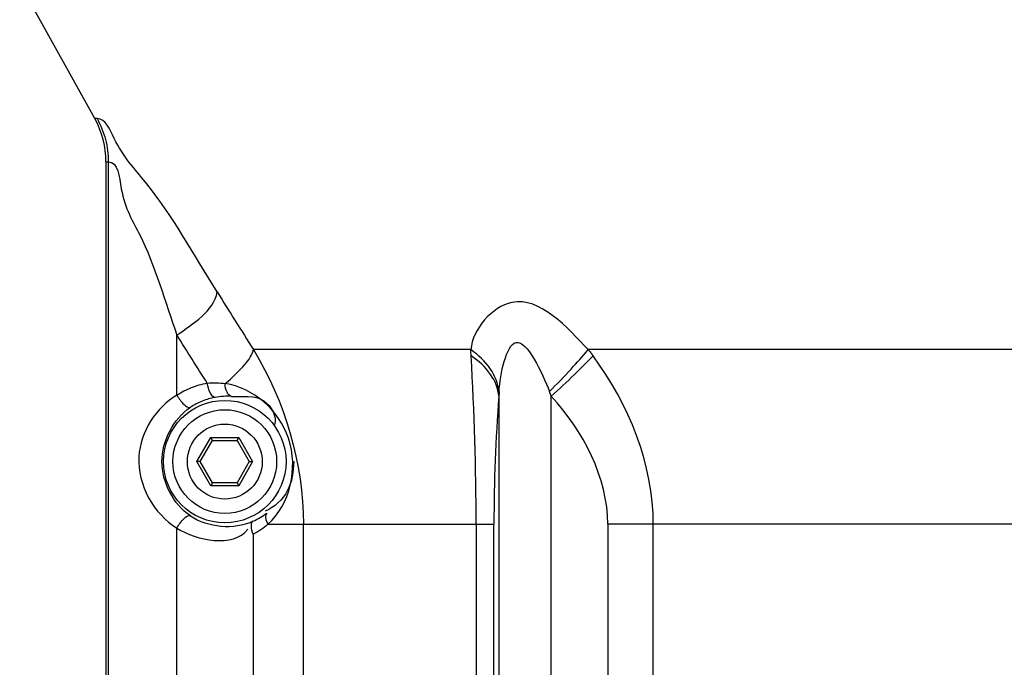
# Paper-space layout 'Sheet' of a CAD drawing. Header units: inches. Extents: x 0.2 to 10.8, y 0.2 to 8.3.
# Tile 247 of 256: x 3.152 to 3.426, y 6.487 to 6.667. Entities that reach past the tile are written whole.
import ezdxf

# ---------------------------------------------------------------- set-up
doc = ezdxf.new("R2010")
doc.units = ezdxf.units.IN
doc.header["$MEASUREMENT"] = 0
doc.layers.get('0').update_dxf_attribs({"lineweight": 5})

psp = doc.layouts.new('Sheet')

# ---------------------------------------------------------------- linework, layer by layer
at = {"color": 0, "linetype": 'ByBlock', "lineweight": -3}
for p, q in [((3.173253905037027, 6.639880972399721), (3.152408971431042, 6.677486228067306)), ((3.173901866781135, 6.639880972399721), (3.173260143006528, 6.639880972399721)), ((3.176363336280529, 6.627857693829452), (3.176363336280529, 6.292471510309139)), ((3.176369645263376, 6.627857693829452), (3.177005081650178, 6.627857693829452)), ((3.177005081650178, 6.627857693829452), (3.177005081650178, 6.292471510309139)), ((3.196064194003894, 6.563076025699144), (3.196064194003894, 6.579708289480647)), ((3.277685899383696, 6.57570846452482), (3.217324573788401, 6.57570846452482)), ((3.446062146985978, 6.57570846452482), (3.310291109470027, 6.57570846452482)), ((3.285483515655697, 6.562756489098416), (3.285483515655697, 6.182346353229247)), ((3.300028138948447, 6.182346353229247), (3.300028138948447, 6.562756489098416)), ((3.201639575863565, 6.544629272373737), (3.205501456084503, 6.551318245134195)), ((3.205501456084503, 6.551318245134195), (3.213225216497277, 6.551318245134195)), ((3.20596333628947, 6.550518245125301), (3.205501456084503, 6.551318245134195)), ((3.21276333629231, 6.550518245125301), (3.213225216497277, 6.551318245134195)), ((3.213225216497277, 6.551318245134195), (3.217087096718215, 6.544629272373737)), ((3.202563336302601, 6.544629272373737), (3.20596333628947, 6.550518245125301)), ((3.20596333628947, 6.550518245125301), (3.21276333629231, 6.550518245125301)), ((3.21276333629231, 6.550518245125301), (3.216163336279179, 6.544629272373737)), ((3.202563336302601, 6.544629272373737), (3.201639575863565, 6.544629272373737)), ((3.205501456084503, 6.537940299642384), (3.201639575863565, 6.544629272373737)), ((3.20596333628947, 6.538740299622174), (3.202563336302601, 6.544629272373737)), ((3.216163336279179, 6.544629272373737), (3.21276333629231, 6.538740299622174)), ((3.217087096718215, 6.544629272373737), (3.213225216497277, 6.537940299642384)), ((3.216163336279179, 6.544629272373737), (3.217087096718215, 6.544629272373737)), ((3.20596333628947, 6.538740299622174), (3.205501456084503, 6.537940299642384)), ((3.213225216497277, 6.537940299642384), (3.205501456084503, 6.537940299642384)), ((3.21276333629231, 6.538740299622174), (3.20596333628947, 6.538740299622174)), ((3.21276333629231, 6.538740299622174), (3.213225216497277, 6.537940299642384)), ((3.221307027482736, 6.527227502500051), (3.2841095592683, 6.527227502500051)), ((3.231197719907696, 6.218053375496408), (3.231197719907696, 6.527227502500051)), ((3.279173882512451, 6.527227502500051), (3.279173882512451, 6.181503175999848)), ((3.2841095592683, 6.181503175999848), (3.2841095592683, 6.527227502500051)), ((3.446525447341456, 6.527227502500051), (3.315732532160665, 6.527227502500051)), ((3.315732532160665, 6.527227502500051), (3.315732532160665, 6.181503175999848)), ((3.328338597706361, 6.181503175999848), (3.328338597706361, 6.527227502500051)), ((3.196064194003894, 6.299076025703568), (3.196064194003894, 6.526182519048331)), ((3.217260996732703, 6.524427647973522), (3.217260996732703, 6.300830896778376))]:
    psp.add_line(p, q, dxfattribs=at)
for radius in [0.017, 0.0144, 0.0103999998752]:
    psp.add_circle((3.209363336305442, 6.544629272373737), radius, dxfattribs=at)
for centre, radius, start, end in [((3.151563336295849, 6.627857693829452), 0.02480000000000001, 0, 29.00000010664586), ((5.655512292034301, 8.121001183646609), 2.886639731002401, 211.9902548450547, 212.366009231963), ((2.463556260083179, 6.526195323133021), 0.8156182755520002, 0.07250866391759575, 3.358445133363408), ((3.73029070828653, 6.527764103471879), 0.4461814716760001, 175.5018817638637, 180.0689068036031)]:
    psp.add_arc(centre, radius, start, end, dxfattribs=at)
for points, knots in [([(3.207242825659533, 6.591731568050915), (3.200822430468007, 6.602008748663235), (3.192098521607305, 6.617877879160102), (3.179662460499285, 6.630759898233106), (3.176327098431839, 6.639880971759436), (3.173901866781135, 6.639880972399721)], [0, 0, 0, 0, 0.6201250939, 0.8758897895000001, 1, 1, 1, 1]), ([(3.173901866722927, 6.639880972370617), (3.174911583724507, 6.638055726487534), (3.176475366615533, 6.634133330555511), (3.17700508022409, 6.629944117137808), (3.177005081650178, 6.627857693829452)], [0, 0, 0, 0, 0.4999393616, 1, 1, 1, 1]), ([(3.177005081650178, 6.627857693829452), (3.179785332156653, 6.627965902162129), (3.180329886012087, 6.616759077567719), (3.188562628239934, 6.604131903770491), (3.192759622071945, 6.589041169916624), (3.196064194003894, 6.579708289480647)], [0, 0, 0, 0, 0.1610995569, 0.4267482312, 1, 1, 1, 1]), ([(3.310291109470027, 6.57570846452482), (3.30456164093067, 6.581731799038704), (3.291523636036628, 6.596561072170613), (3.278158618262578, 6.581479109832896), (3.277685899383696, 6.57570846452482)], [0, 0, 0, 0, 0.589452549, 1, 1, 1, 1]), ([(3.20450123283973, 6.566420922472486), (3.203088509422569, 6.56863092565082), (3.200269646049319, 6.573055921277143), (3.197464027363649, 6.577489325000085), (3.196064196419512, 6.579708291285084)], [0, 0, 0, 0, 0.4999375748, 1, 1, 1, 1]), ([(3.285535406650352, 6.56407303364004), (3.285760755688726, 6.568879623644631), (3.28961684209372, 6.586505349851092), (3.297512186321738, 6.569194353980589), (3.299526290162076, 6.56407303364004)], [0, 0, 0, 0, 0.4664920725, 1, 1, 1, 1]), ([(3.209481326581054, 6.56628347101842), (3.211447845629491, 6.567954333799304), (3.214372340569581, 6.570748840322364), (3.217025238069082, 6.574196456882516), (3.217324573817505, 6.575708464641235)], [0, 0, 0, 0, 0.6260533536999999, 1, 1, 1, 1]), ([(3.277773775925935, 6.573976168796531), (3.27775585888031, 6.574267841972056), (3.277723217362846, 6.574845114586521), (3.277697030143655, 6.575422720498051), (3.277685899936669, 6.575708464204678)], [0, 0, 0, 0, 0.5054157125, 1, 1, 1, 1]), ([(3.285535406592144, 6.564073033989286), (3.285272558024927, 6.566293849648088), (3.283355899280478, 6.57090923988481), (3.279777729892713, 6.574254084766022), (3.277685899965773, 6.575708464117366)], [0, 0, 0, 0, 0.4674520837, 1, 1, 1, 1]), ([(3.299526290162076, 6.56407303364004), (3.301561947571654, 6.566125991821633), (3.305226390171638, 6.569934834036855), (3.308757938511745, 6.573870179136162), (3.310291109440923, 6.57570846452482)], [0, 0, 0, 0, 0.5470583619, 1, 1, 1, 1]), ([(3.31029110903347, 6.575708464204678), (3.310520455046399, 6.575425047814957), (3.310974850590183, 6.574851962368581), (3.311417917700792, 6.574270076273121), (3.311637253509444, 6.573976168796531)], [0, 0, 0, 0, 0.4985365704, 1, 1, 1, 1]), ([(3.285483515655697, 6.562756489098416), (3.285279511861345, 6.564902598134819), (3.283413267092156, 6.569420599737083), (3.279853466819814, 6.572596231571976), (3.277773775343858, 6.57397616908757)], [0, 0, 0, 0, 0.4634449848, 1, 1, 1, 1]), ([(3.300028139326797, 6.562756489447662), (3.30219057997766, 6.564746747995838), (3.30611159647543, 6.568434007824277), (3.309942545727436, 6.572216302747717), (3.311637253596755, 6.57397616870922)], [0, 0, 0, 0, 0.5460542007, 1, 1, 1, 1]), ([(3.196063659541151, 6.56307699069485), (3.197332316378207, 6.563915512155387), (3.20005155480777, 6.565331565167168), (3.203002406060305, 6.566163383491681), (3.204501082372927, 6.566421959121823)], [0, 0, 0, 0, 0.4999846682, 1, 1, 1, 1]), ([(3.206700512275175, 6.562470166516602), (3.206120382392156, 6.562453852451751), (3.204983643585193, 6.564047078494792), (3.204641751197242, 6.565449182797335), (3.204501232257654, 6.566420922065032)], [0, 0, 0, 0, 0.3714998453, 1, 1, 1, 1]), ([(3.204501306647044, 6.566420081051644), (3.205337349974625, 6.566507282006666), (3.207006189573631, 6.566567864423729), (3.208667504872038, 6.566409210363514), (3.209481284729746, 6.566282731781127)], [0, 0, 0, 0, 0.505116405, 1, 1, 1, 1]), ([(3.2112069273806, 6.562728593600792), (3.210657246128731, 6.562831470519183), (3.209643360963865, 6.564089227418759), (3.209486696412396, 6.565461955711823), (3.209481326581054, 6.56628347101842)], [0, 0, 0, 0, 0.405013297, 1, 1, 1, 1]), ([(3.221307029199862, 6.527227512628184), (3.227440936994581, 6.532642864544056), (3.232148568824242, 6.552397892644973), (3.21714821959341, 6.565149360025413), (3.20948133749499, 6.566283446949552)], [0, 0, 0, 0, 0.513558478, 1, 1, 1, 1]), ([(3.196064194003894, 6.563076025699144), (3.190301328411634, 6.559646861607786), (3.180962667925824, 6.545473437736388), (3.189656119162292, 6.530025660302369), (3.196064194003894, 6.526182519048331)], [0, 0, 0, 0, 0.4729792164, 1, 1, 1, 1]), ([(3.196064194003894, 6.563076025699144), (3.196597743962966, 6.562112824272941), (3.197497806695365, 6.560880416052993), (3.199238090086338, 6.559443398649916), (3.199811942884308, 6.559701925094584)], [0, 0, 0, 0, 0.636291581, 1, 1, 1, 1]), ([(3.206700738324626, 6.562470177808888), (3.205475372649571, 6.562252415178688), (3.203065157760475, 6.561560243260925), (3.200846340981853, 6.560391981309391), (3.199812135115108, 6.559702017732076)], [0, 0, 0, 0, 0.500267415, 1, 1, 1, 1]), ([(3.211206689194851, 6.562728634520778), (3.210469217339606, 6.562774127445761), (3.208958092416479, 6.562780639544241), (3.207456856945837, 6.56260462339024), (3.206700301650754, 6.562470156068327)], [0, 0, 0, 0, 0.4902014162, 1, 1, 1, 1]), ([(3.2112069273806, 6.562728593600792), (3.214238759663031, 6.562545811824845), (3.220284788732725, 6.56377188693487), (3.223919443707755, 6.557128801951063), (3.223141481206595, 6.554847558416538)], [0, 0, 0, 0, 0.5575565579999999, 1, 1, 1, 1]), ([(3.285535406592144, 6.564073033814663), (3.285525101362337, 6.563855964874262), (3.285506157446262, 6.563417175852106), (3.285490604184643, 6.562978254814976), (3.285483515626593, 6.562756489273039)], [0, 0, 0, 0, 0.4948025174, 1, 1, 1, 1]), ([(3.300028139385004, 6.562756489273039), (3.299946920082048, 6.562978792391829), (3.299782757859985, 6.56341884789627), (3.299612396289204, 6.563856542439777), (3.29952629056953, 6.564073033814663)], [0, 0, 0, 0, 0.5039272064, 1, 1, 1, 1]), ([(3.228510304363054, 6.544629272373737), (3.228420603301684, 6.541848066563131), (3.227660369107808, 6.536095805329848), (3.223168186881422, 6.531921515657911), (3.220617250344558, 6.530851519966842)], [0, 0, 0, 0, 0.5014774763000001, 1, 1, 1, 1]), ([(3.196064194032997, 6.526182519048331), (3.196597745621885, 6.527145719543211), (3.197497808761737, 6.528378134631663), (3.199238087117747, 6.529815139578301), (3.199811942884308, 6.529556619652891)], [0, 0, 0, 0, 0.6362915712, 1, 1, 1, 1]), ([(3.21716953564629, 6.528041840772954), (3.217865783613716, 6.528347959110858), (3.219205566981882, 6.529033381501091), (3.220453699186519, 6.529873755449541), (3.2210430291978, 6.530321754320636)], [0, 0, 0, 0, 0.5067605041, 1, 1, 1, 1]), ([(3.221043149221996, 6.530321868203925), (3.220737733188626, 6.530019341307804), (3.220586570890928, 6.528789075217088), (3.221006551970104, 6.527801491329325), (3.221307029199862, 6.527227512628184)], [0, 0, 0, 0, 0.3988702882, 1, 1, 1, 1]), ([(3.217260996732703, 6.524427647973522), (3.216984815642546, 6.525167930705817), (3.216651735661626, 6.526280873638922), (3.216786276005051, 6.527796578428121), (3.217169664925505, 6.528041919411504)], [0, 0, 0, 0, 0.6344879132, 1, 1, 1, 1]), ([(3.221306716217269, 6.527228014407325), (3.220697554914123, 6.5266833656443), (3.219406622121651, 6.525659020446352), (3.217994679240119, 6.52480771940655), (3.217260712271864, 6.524428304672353)], [0, 0, 0, 0, 0.4972334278, 1, 1, 1, 1])]:
    psp.add_open_spline(points, degree=3, knots=knots, dxfattribs=at)
for points in [[(3.196064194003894, 6.579708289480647), (3.200436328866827, 6.582999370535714), (3.20636527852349, 6.586330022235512), (3.207242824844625, 6.591731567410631)], [(3.217324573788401, 6.57570846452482), (3.226076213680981, 6.561357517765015), (3.231197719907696, 6.544036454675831), (3.231197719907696, 6.527227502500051)], [(3.328338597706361, 6.527227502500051), (3.32840913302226, 6.543774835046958), (3.321547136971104, 6.560724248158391), (3.311637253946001, 6.57397616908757)], [(3.315733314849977, 6.527227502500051), (3.315733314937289, 6.540176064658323), (3.308761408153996, 6.553196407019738), (3.300028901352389, 6.562757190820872)], [(3.191894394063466, 6.544629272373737), (3.191893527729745, 6.550304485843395), (3.195097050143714, 6.556543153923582), (3.199811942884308, 6.559701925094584)], [(3.199811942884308, 6.529556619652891), (3.195096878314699, 6.532715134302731), (3.191892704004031, 6.538954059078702), (3.191894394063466, 6.544629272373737)], [(3.199811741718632, 6.529556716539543), (3.204643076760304, 6.526333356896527), (3.211852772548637, 6.525704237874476), (3.217169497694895, 6.528041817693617)], [(3.196064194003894, 6.526182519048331), (3.201552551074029, 6.522575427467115), (3.211684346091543, 6.520696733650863), (3.215764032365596, 6.525843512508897)]]:
    psp.add_open_spline(points, degree=3, dxfattribs=at)

doc.saveas('drawing.dxf')
